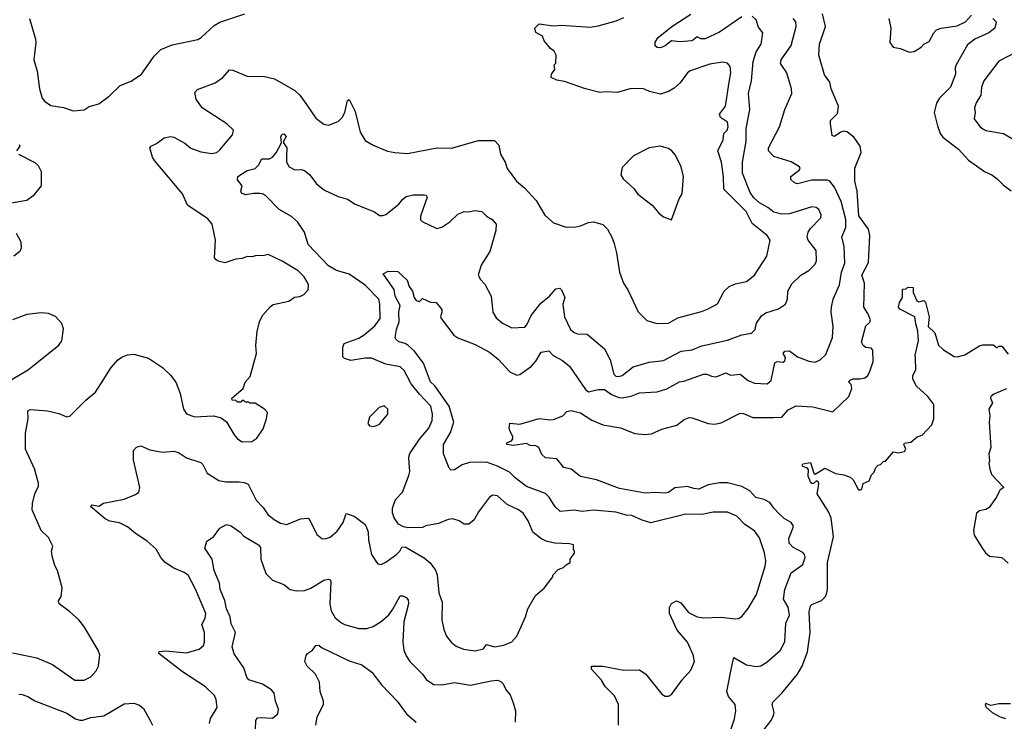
# Model space of a CAD drawing. Extents: x 1933546 to 2138868, y 524910 to 667279.
# Tile 36 of 256: x 1967430 to 1973600, y 530049 to 534448. Entities that reach past the tile are written whole.
import ezdxf

# ---------------------------------------------------------------- set-up
doc = ezdxf.new("R2010")
doc.units = 0

msp = doc.modelspace()

# ---------------------------------------------------------------- linework, layer by layer
at = {"layer": '0CON10XD'}
for points in [[(1967385, 530479.4), (1967536.4, 530446.4), (1967635, 530404.4), (1967775, 530307.1), (1967835, 530306.9), (1967875, 530327.1), (1967909.4, 530365), (1967924.3, 530395), (1967932.5, 530465), (1967921.4, 530495), (1967832.5, 530645), (1967800, 530685), (1967742.5, 530737.5), (1967676.7, 530785), (1967673.3, 530805), (1967689.3, 530830.7), (1967696.7, 530885), (1967666.7, 530995), (1967650, 531025), (1967633.3, 531085), (1967630, 531115), (1967637, 531147), (1967610.7, 531200.7), (1967564.5, 531244.5), (1967508.9, 531375), (1967509.4, 531415), (1967524.4, 531475), (1967547, 531523), (1967547.9, 531542.1), (1967522.8, 531632.8), (1967465.6, 531755), (1967466.9, 531855), (1967482.5, 531945), (1967482, 531995), (1967495, 532003.8), (1967605, 531996), (1967675, 531978.8), (1967725, 531957.5), (1967745, 531962.5), (1967845, 532063.3), (1967905, 532113.3), (1967953.1, 532186.9), (1968002.6, 532267.4), (1968044.6, 532315.4), (1968075, 532334.3), (1968105, 532346.9), (1968145, 532351.4), (1968236.6, 532326.6), (1968325, 532268), (1968375, 532218.8), (1968408.8, 532175), (1968436.4, 532103.6), (1968456.1, 532006.1), (1968475, 531976.7), (1968525, 531958.8), (1968643.6, 531963.6), (1968691.7, 531951.7), (1968726.1, 531926.1), (1968773.8, 531845), (1968795, 531820), (1968825, 531801.2), (1968885, 531803.8), (1968915.9, 531824.1), (1968955, 531882.5), (1968976.7, 531945), (1968982.5, 531985), (1968965, 532006.7), (1968905, 532042.5), (1968873, 532043), (1968865, 532050), (1968845, 532050), (1968835, 532060), (1968825, 532060), (1968815, 532050), (1968795, 532050), (1968785, 532060), (1968761.7, 532061.7), (1968760, 532075), (1968830, 532135), (1968842.5, 532175), (1968875, 532210), (1968913.3, 532355), (1968910, 532405), (1968918.8, 532495), (1968935, 532560), (1968953.9, 532596.1), (1969000.7, 532649.3), (1969018.3, 532661.7), (1969117, 532683), (1969153, 532707), (1969185, 532712.5), (1969210, 532725), (1969237.5, 532755), (1969240, 532785), (1969232.5, 532805), (1969213.3, 532835), (1969175, 532873.3), (1969075, 532933.3), (1968986.4, 532976.4), (1968961.7, 532968.3), (1968907, 532967), (1968885, 532960), (1968855, 532963.3), (1968825, 532950), (1968785, 532946.7), (1968715, 532923.3), (1968673, 532933), (1968661.7, 532941.7), (1968650, 532955), (1968656.7, 533065), (1968636.7, 533165), (1968608.3, 533198.3), (1968482.5, 533285), (1968450, 533355), (1968275, 533564), (1968262.5, 533585), (1968246.4, 533643.6), (1968253.3, 533655), (1968287.8, 533672.2), (1968335, 533706.2), (1968375, 533716), (1968395, 533712), (1968465, 533672.9), (1968501.7, 533641.7), (1968565, 533619.4), (1968635, 533608.1), (1968665, 533614.4), (1968685, 533632.5), (1968763.8, 533725), (1968770, 533755), (1968728.8, 533795), (1968574.2, 533895), (1968535, 533950), (1968528, 533992), (1968545, 534010), (1968655, 534050.8), (1968702, 534085), (1968745, 534132.5), (1968765, 534131.9), (1968855, 534094.4), (1968965, 534091.9), (1969026.2, 534076.2), (1969155, 534004.3), (1969185.7, 533975), (1969226.4, 533916.4), (1969285, 533830), (1969335, 533792), (1969365, 533786), (1969425, 533810), (1969450.8, 533835), (1969466.9, 533865), (1969485, 533940), (1969495, 533947.5), (1969532.4, 533872.4), (1969562.7, 533742.7), (1969595, 533690), (1969645, 533660), (1969734.3, 533624.3), (1969780, 533615), (1969860.5, 533609.5), (1970045, 533643.8), (1970135, 533642), (1970305, 533689.2), (1970405, 533690), (1970431.7, 533661.7), (1970442, 533605), (1970472, 533555), (1970483.8, 533515), (1970544.2, 533435), (1970593.2, 533393.2), (1970665.8, 533315), (1970721.2, 533221.2), (1970774.1, 533174.1), (1970855, 533146.7), (1970915, 533148), (1970945, 533154.2), (1970994.4, 533175.6), (1971025, 533179.4), (1971084.5, 533164.5), (1971114, 533135), (1971141.4, 533085), (1971154.4, 533045), (1971170.8, 532985), (1971188.6, 532865), (1971214.2, 532795), (1971240.8, 532755), (1971305, 532616.2), (1971360.7, 532560.7), (1971422.1, 532542.1), (1971495, 532545.6), (1971555, 532579.1), (1971702.6, 532617.4), (1971745, 532634.4), (1971803.1, 532666.9), (1971824.4, 532705), (1971844.4, 532745), (1971875, 532775.6), (1971915, 532792.2), (1971985, 532806), (1972034, 532845), (1972111.9, 532965), (1972132, 533065), (1972114.3, 533095), (1972020.3, 533170.3), (1971982, 533245), (1971842.9, 533385), (1971840.3, 533465), (1971827.1, 533555), (1971803.9, 533625), (1971837.8, 533695), (1971843.5, 533735), (1971863.8, 533755), (1971870.7, 533775), (1971864.6, 533805), (1971822.2, 533835), (1971815.5, 533855), (1971852.8, 533905), (1971875.6, 534055), (1971887.3, 534115), (1971883.1, 534153.1), (1971865, 534174.5), (1971835, 534181.8), (1971755, 534169.5), (1971632.6, 534127.4), (1971615, 534114), (1971568.3, 534051.7), (1971531.1, 534018.9), (1971495, 533997.1), (1971445, 533980), (1971377.7, 533997.7), (1971335, 534016.2), (1971255, 534013.8), (1971175, 533991.2), (1971105, 533996.2), (1971065, 533991.2), (1970975, 534013.8), (1970845, 534060), (1970795, 534067.5), (1970760, 534085), (1970762.5, 534105), (1970782.5, 534135), (1970780, 534165), (1970790, 534175), (1970792.5, 534225), (1970779.3, 534249.3), (1970757, 534267), (1970717.5, 534315), (1970706.7, 534345), (1970665, 534367.5), (1970657.5, 534395), (1970685, 534422.5), (1970775, 534410), (1970825, 534414), (1970945.6, 534405.6), (1971005, 534401.4), (1971055, 534408.6), (1971168.8, 534441.2), (1971215, 534462.2)], [(1967765, 533876.7), (1967835, 533883.3), (1967865, 533903.3), (1967925, 533920), (1967991.3, 533968.7), (1968060, 534035), (1968127.7, 534062.3), (1968193.3, 534105), (1968271.7, 534218.3), (1968315, 534260), (1968385, 534290.8), (1968545.9, 534324.1), (1968566.7, 534335), (1968648.7, 534411.3), (1968685, 534432.5), (1968840, 534485)], [(1971885.6, 529995), (1971909.6, 530065), (1971917.5, 530115), (1971914.5, 530154.5), (1971872.5, 530205), (1971860.6, 530235), (1971894.7, 530405), (1971905, 530450), (1971985, 530403.1), (1972045, 530392.5), (1972075, 530396.4), (1972111.1, 530418.9), (1972195, 530492), (1972225, 530546.7), (1972231.1, 530665), (1972254.7, 530715.3), (1972245.3, 530765), (1972217.1, 530815), (1972224.8, 530875), (1972265, 530979.2), (1972337.4, 531032.6), (1972351.8, 531075), (1972348.1, 531095), (1972338.3, 531108.3), (1972275, 531140), (1972251.2, 531165), (1972249.1, 531195), (1972277.5, 531265), (1972276.8, 531276.8), (1972264.5, 531294.5), (1972220.9, 531320.9), (1972189.5, 531349.5), (1972155.3, 531385.3), (1972131.2, 531421.2), (1972095, 531439.5), (1972042.2, 531452.2), (1972005, 531494), (1971955, 531520.7), (1971866.1, 531543.9), (1971815, 531543.4), (1971745, 531531.4), (1971685, 531504.7), (1971655, 531507.6), (1971615, 531521.6), (1971535, 531512.8), (1971495, 531483.6), (1971475, 531478.8), (1971415, 531484.5), (1971349.5, 531479.5), (1971188, 531508), (1971045, 531563.1), (1970945, 531584.2), (1970885, 531630), (1970840.9, 531640.9), (1970796.7, 531695), (1970725, 531700), (1970701.1, 531721.1), (1970682.5, 531765), (1970665, 531776.7), (1970628.6, 531778.6), (1970605, 531790.8), (1970525, 531778), (1970482.5, 531785), (1970482.5, 531795), (1970512.5, 531807.5), (1970520.5, 531819.5), (1970521.2, 531835), (1970505, 531862.5), (1970497.5, 531885), (1970502.5, 531917.5), (1970565, 531912.5), (1970685, 531948.1), (1970755, 531938.5), (1970775, 531941.5), (1970833.8, 531965), (1970858.2, 531991.8), (1970885, 531996.9), (1970945, 531981.9), (1971015, 531936), (1971085, 531907.5), (1971195, 531888.1), (1971285, 531854.2), (1971347.7, 531847.7), (1971388.3, 531851.7), (1971455, 531881.4), (1971547.5, 531905), (1971595, 531942), (1971625, 531954), (1971645, 531952), (1971745, 531915.6), (1971785, 531911.9), (1971825, 531920.6), (1971945, 531980), (1971965, 531978.9), (1972025, 531953.3), (1972153.7, 531953.7), (1972205, 531955.7), (1972245, 532000.8), (1972295, 532027.1), (1972400.3, 532020.3), (1972525, 531990), (1972626.7, 532085), (1972643.8, 532135), (1972639.7, 532159.7), (1972626.7, 532175), (1972630, 532185), (1972653.9, 532196.1), (1972695, 532196), (1972726.8, 532203.2), (1972742, 532215), (1972758.3, 532241.7), (1972778.9, 532305), (1972775.6, 532375), (1972765, 532387.5), (1972733.3, 532393.3), (1972715, 532404), (1972705.8, 532425), (1972732.7, 532527.3), (1972757.9, 532552.1), (1972762.2, 532565), (1972745.5, 532605), (1972719.1, 532645), (1972723.3, 532795), (1972707.5, 532845), (1972748.2, 532925), (1972757.5, 533095), (1972748.5, 533135), (1972687.8, 533217.8), (1972677.3, 533372.8), (1972662.7, 533435), (1972663.4, 533516.6), (1972703.8, 533615), (1972697.5, 533655), (1972659.1, 533709.1), (1972615, 533744), (1972595, 533748.2), (1972576.6, 533743.4), (1972535, 533715.8), (1972522.4, 533722.4), (1972510, 533795), (1972511.9, 533815), (1972555, 533860), (1972562, 533905), (1972514.5, 534014.5), (1972507.5, 534055), (1972472.6, 534102.6), (1972438.5, 534225), (1972441.1, 534295), (1972479.1, 534405), (1972461.4, 534485)], [(1971956.2, 534465), (1971815, 534370), (1971725, 534327.7), (1971697.4, 534327.4), (1971675, 534340), (1971645, 534315.7), (1971565, 534309.1), (1971515, 534314.3), (1971475, 534284.3), (1971445, 534271.4), (1971425, 534272.5), (1971412.8, 534282.8), (1971413.1, 534306.9), (1971431.9, 534335), (1971517.5, 534405), (1971635, 534482.9)], [(1972044.4, 534245), (1972075.6, 534295), (1972086.7, 534365), (1972060, 534400), (1972046.1, 534446.1), (1972019.4, 534469.4)], [(1972876.7, 534455), (1972890, 534395), (1972882.5, 534305), (1972903.3, 534275), (1972947.3, 534267.3), (1973005, 534244), (1973035, 534248), (1973079.2, 534275), (1973095.4, 534294.6), (1973128.4, 534311.6), (1973157.5, 534365), (1973175, 534383.5), (1973205, 534394.3), (1973305, 534410), (1973356.2, 534435), (1973395, 534475.6)], [(1967491.9, 534455), (1967529.4, 534325), (1967531.9, 534305), (1967519.4, 534195), (1967538.6, 534125), (1967553.4, 534013.4), (1967571.2, 533955), (1967585.8, 533935.8), (1967625, 533908.8), (1967705, 533897.5), (1967765, 533876.7)], [(1972599.8, 532920.2), (1972597.3, 533025), (1972582.9, 533087.1), (1972606.7, 533145), (1972607.7, 533195), (1972578.3, 533308.3), (1972535, 533397.1), (1972507.1, 533435), (1972491.4, 533441.4), (1972395, 533441.8), (1972305, 533418.1), (1972285, 533424.3), (1972263.3, 533445), (1972262.5, 533465), (1972315.4, 533504.6), (1972320.8, 533515), (1972317.5, 533525), (1972265, 533555.4), (1972155, 533589.2), (1972122, 533625), (1972121.4, 533645), (1972190.6, 533775), (1972225.6, 533885), (1972268.1, 533985), (1972265.6, 534015), (1972237.1, 534115), (1972197.7, 534172.3), (1972202.2, 534195), (1972265.4, 534285), (1972296.4, 534405), (1972293.1, 534433.1), (1972277.1, 534455)], [(1973527.5, 534455), (1973548.8, 534435), (1973540, 534395), (1973503.8, 534365), (1973414.7, 534325.3)], [(1973414.7, 534325.3), (1973370.2, 534289.7), (1973298.9, 534165), (1973292.2, 534145), (1973293.3, 534105), (1973262.9, 534025), (1973195, 533955.6), (1973175.4, 533924.6), (1973161.5, 533865), (1973181.5, 533781.5), (1973197.5, 533735), (1973215, 533711.2), (1973312.5, 533635), (1973376.6, 533566.6), (1973475, 533495.8), (1973522.5, 533475), (1973555, 533450), (1973595, 533410.8), (1973644, 533375)], [(1968618.6, 530035), (1968625, 530066.7), (1968668.1, 530135), (1968662.2, 530185), (1968651.4, 530211.4), (1968595, 530265.7), (1968449.3, 530359.3), (1968302.5, 530475), (1968305, 530486.7), (1968345, 530490.8), (1968475, 530478.1), (1968555, 530501.9), (1968581.4, 530525), (1968587.8, 530545), (1968588.8, 530605), (1968571.4, 530655), (1968591.4, 530695), (1968595.5, 530725), (1968532.3, 530877.7), (1968485.4, 530965.4), (1968461.7, 530981.7), (1968395, 531008.9), (1968341.4, 531045), (1968314.4, 531075), (1968285, 531128.6), (1968229.3, 531179.3), (1968155, 531226.5), (1968105, 531267.5), (1968055, 531292.5), (1967995, 531304.4), (1967965, 531318.6), (1967873.3, 531395), (1967884.2, 531405.8), (1967925, 531398.8), (1967954.3, 531415.7), (1968085, 531440.8), (1968155, 531470), (1968176.7, 531485), (1968182, 531515), (1968142.7, 531687.3), (1968142.9, 531747.1), (1968162.4, 531767.6), (1968190, 531775), (1968245, 531750.6), (1968325, 531736.7), (1968395, 531742.3), (1968426.2, 531735), (1968475, 531701.2), (1968565, 531672), (1968578.7, 531658.7), (1968605, 531603.8), (1968678.9, 531558.9), (1968721.3, 531551.3), (1968805, 531550.5), (1968836.2, 531546.2), (1968861.2, 531535), (1968911.4, 531435), (1968955, 531388.8), (1968985.5, 531345.5), (1969023.7, 531313.7), (1969065, 531292), (1969105, 531283.3), (1969190.7, 531319.3), (1969235, 531322.5), (1969245, 531317.5), (1969291.2, 531221.2), (1969324.2, 531194.2), (1969345, 531192.5), (1969375, 531202.5), (1969419.7, 531240.3), (1969458, 531295), (1969475, 531352.5), (1969525, 531335.8), (1969592.5, 531285), (1969600.7, 531270.7), (1969613.3, 531235), (1969616.2, 531185), (1969633.8, 531095), (1969665.8, 531045.8), (1969675, 531036.7), (1969695, 531031.2), (1969725, 531046), (1969793.9, 531096.1), (1969812.5, 531115), (1969825, 531140), (1969845, 531142.5), (1969965, 531074), (1970002.1, 531042.1), (1970036.4, 530996.4), (1970046.4, 530966.4), (1970057.3, 530855), (1970077.1, 530795), (1970075.8, 530685), (1970088, 530625), (1970105, 530582.5), (1970134.3, 530544.3), (1970165, 530520), (1970211.3, 530501.3), (1970285, 530491.9), (1970337.5, 530502.5), (1970355, 530530), (1970405, 530515.7), (1970464.2, 530525.8), (1970515, 530546.7), (1970545, 530582.5), (1970598.8, 530705), (1970613.8, 530755), (1970661.7, 530838.3), (1970716.4, 530883.6), (1970770, 530955), (1970770, 530965), (1970805, 531000), (1970837, 531013), (1970855, 531030), (1970880, 531045), (1970880, 531065), (1970907, 531103), (1970907, 531117), (1970900, 531125), (1970900, 531155), (1970875, 531162.5), (1970783.6, 531166.4), (1970735, 531175.8), (1970701.3, 531191.3), (1970646, 531235), (1970616.8, 531306.8), (1970584.2, 531354.2), (1970556.7, 531375), (1970485, 531409.2), (1970425, 531462), (1970395, 531466.2), (1970375, 531453.8), (1970305, 531363.3), (1970277.9, 531312.1), (1970244.1, 531285.9), (1970215.9, 531285.9), (1970185, 531305.8), (1970145, 531318), (1970115, 531314.2), (1970055, 531290), (1969976, 531274), (1969955, 531264), (1969862.7, 531262.7), (1969835, 531268), (1969804.2, 531284.2), (1969775.8, 531325), (1969765.8, 531355), (1969765.8, 531385), (1969785, 531438.8), (1969828.1, 531485), (1969869.3, 531590.7), (1969875.6, 531615), (1969870.5, 531670.5), (1969868.9, 531705), (1969875, 531728.8), (1969935, 531818.6), (1969994, 531886), (1970015.3, 531934.7), (1970017.8, 531975), (1970006.1, 532025), (1969935, 532099.2), (1969884.2, 532164.2), (1969838.8, 532248.8), (1969815, 532271.8), (1969725, 532288.9), (1969634.6, 532325.4), (1969595, 532326.2), (1969505, 532310.8), (1969464.4, 532324.4), (1969454, 532335), (1969455.6, 532395), (1969462.5, 532417.5), (1969555, 532451.8), (1969588.5, 532471.5), (1969655, 532527.8), (1969688.5, 532575), (1969686.8, 532665), (1969679.6, 532695), (1969595, 532784.1), (1969495, 532853.2), (1969415, 532875.4), (1969364.3, 532904.3), (1969238.2, 533038.2), (1969214.6, 533115), (1969170.1, 533180.1), (1969132.7, 533212.7), (1969055, 533257.9), (1968975, 533341.1), (1968955, 533354.4), (1968935, 533358.1), (1968895, 533358.9), (1968845, 533349.4), (1968819.2, 533359.2), (1968816, 533375), (1968823.8, 533405), (1968794, 533444), (1968796.2, 533465), (1968855, 533501.2), (1968905.8, 533514.2), (1968926.2, 533535), (1968947.5, 533575), (1968995, 533575.8), (1969015, 533586), (1969037.6, 533612.4), (1969070, 533675), (1969066, 533715), (1969075, 533730), (1969085, 533731.2), (1969100, 533715), (1969082.5, 533685), (1969082.5, 533675), (1969103.3, 533645), (1969102.1, 533587.9), (1969102.9, 533555), (1969118, 533525), (1969155, 533505.8), (1969195, 533508.6), (1969215, 533502.9), (1969249.2, 533475), (1969289.3, 533419.3), (1969339.8, 533379.8), (1969425, 533340), (1969485, 533322.5), (1969532, 533292), (1969652.7, 533242.7), (1969685, 533220.6), (1969705, 533219.4), (1969725, 533227.1), (1969805, 533290), (1969829.1, 533320.9), (1969851.5, 533338.5), (1969895, 533348.8), (1969965, 533349.2), (1969977.3, 533347.3), (1969983.8, 533335), (1969940.8, 533215), (1969942.3, 533192.3), (1969952.3, 533182.3), (1970045, 533138), (1970075, 533146), (1970125, 533180), (1970175, 533227.5), (1970215, 533244.2), (1970245, 533243.1), (1970285, 533251.9), (1970325, 533245.8), (1970355.9, 533215.9), (1970391.2, 533195), (1970415.5, 533165.5), (1970414.4, 533125), (1970376.9, 532995), (1970321.8, 532908.2), (1970304, 532845), (1970318.3, 532818.3), (1970345, 532788.8), (1970384.2, 532715), (1970395.7, 532615), (1970415, 532578), (1970454.6, 532544.6), (1970515, 532516.7), (1970595, 532520.6), (1970608.5, 532535), (1970635, 532594), (1970695, 532670), (1970750, 532715), (1970789.7, 532760.3), (1970815, 532763.8), (1970826.2, 532755), (1970846, 532706), (1970834.3, 532665), (1970844.3, 532585), (1970881.4, 532505), (1970905, 532485.6), (1970925, 532479.1), (1970986.4, 532476.4), (1971095, 532383.8), (1971130.8, 532315), (1971153.1, 532225), (1971165, 532213.3), (1971185, 532211.5), (1971205, 532217.5), (1971275, 532270.3), (1971375, 532301.5), (1971465, 532311.1), (1971575, 532368.9), (1971645, 532377.8), (1971705, 532402.9), (1971865, 532437.8), (1971955, 532471.4), (1972015, 532483.3), (1972038.6, 532505), (1972048, 532545), (1972078.3, 532591.7), (1972105, 532609.2), (1972185.4, 532634.6), (1972228.8, 532665), (1972240.8, 532695), (1972244.3, 532745), (1972268.7, 532791.3), (1972325, 532845.8), (1972375.5, 532874.5), (1972414.5, 532915.5), (1972422.9, 532935), (1972421.3, 533001.3), (1972370.6, 533065), (1972365.5, 533085.5), (1972371.8, 533115), (1972385, 533137.5), (1972449.4, 533205), (1972453.3, 533225), (1972437.9, 533257.9), (1972421.1, 533271.1), (1972395, 533274.5), (1972255, 533230.9), (1972205, 533227.8), (1972155, 533240.5), (1972119.3, 533269.3), (1972065, 533299.6), (1972030.9, 533330.9), (1972008.1, 533365), (1971959.3, 533485), (1971959.7, 533555), (1971983.1, 533685), (1971982.1, 533765), (1972004.5, 533884.5), (1971998.1, 533985), (1972016.5, 534065), (1972025.6, 534185), (1972044.4, 534245)], [(1973695, 534254.5), (1973565, 534187.5), (1973472.5, 534065), (1973457.5, 534025), (1973452.7, 533975), (1973424.2, 533925.8), (1973414.1, 533895), (1973417.5, 533865), (1973411.5, 533825), (1973446.9, 533776.9), (1973465, 533763.3), (1973485, 533753.3), (1973595, 533733.1), (1973670.6, 533690.6)], [(1967426, 533665), (1967430, 533655), (1967409.2, 533625)], [(1967422.5, 533605), (1967525, 533552.5), (1967545, 533533.8), (1967565.6, 533495), (1967565.6, 533405), (1967515, 533342.9), (1967475, 533313.3), (1967364.4, 533295.6)], [(1971515, 533192.5), (1971563.3, 533325), (1971581.2, 533355), (1971588.8, 533465), (1971576, 533525), (1971538.8, 533598.8), (1971515.9, 533625.9), (1971495, 533640), (1971445, 533653.8), (1971375, 533643.8), (1971277.5, 533595), (1971205, 533520), (1971197.5, 533475), (1971210.7, 533450.7), (1971278.3, 533388.3), (1971304.3, 533354.3), (1971393.9, 533283.9), (1971434.3, 533234.3), (1971465, 533211.2), (1971515, 533192.5)], [(1967408.3, 533108.3), (1967436.7, 533055), (1967440, 533015), (1967431.2, 532995), (1967392.5, 532965)], [(1971182.9, 530025), (1971181.5, 530155), (1971158.3, 530208.3), (1971098.1, 530268.1), (1971076.2, 530306.2), (1971014, 530375), (1971012.5, 530395), (1971085, 530395.8), (1971215, 530370), (1971315, 530370.8), (1971354, 530345), (1971455, 530220), (1971475, 530207.5), (1971495, 530207.5), (1971515, 530217.5), (1971580.9, 530309.1), (1971635, 530370), (1971658, 530425), (1971650.8, 530465), (1971615.6, 530545), (1971549.6, 530619.6), (1971501.1, 530725), (1971502.9, 530762.9), (1971515, 530787.5), (1971545, 530804), (1971572.4, 530792.4), (1971621.4, 530731.4), (1971675, 530703.3), (1971715, 530696.9), (1971823, 530703), (1971915, 530690.8), (1971935, 530694), (1971954.3, 530705.7), (1971995, 530756.7), (1972047.1, 530845), (1972102.3, 531022.3), (1972105.6, 531055), (1972096.5, 531105), (1972065, 531198.8), (1972035, 531244), (1971973.6, 531283.6), (1971925, 531335.7), (1971865, 531361.1), (1971775, 531361.1), (1971705, 531345.5), (1971605, 531348.5), (1971385, 531292.7), (1971330.5, 531310.5), (1971265, 531339.2), (1971231.7, 531341.7), (1971165, 531359.6), (1971025, 531372.9), (1970955.4, 531364.6), (1970905, 531373.3), (1970817.5, 531365), (1970785, 531394), (1970748.2, 531455), (1970725, 531477.3), (1970605, 531521.5), (1970535.5, 531575), (1970500.2, 531610.2), (1970425, 531648.1), (1970355, 531673.9), (1970247.9, 531672.1), (1970203.1, 531656.9), (1970155, 531626), (1970133, 531623), (1970121.2, 531635), (1970085.8, 531725), (1970086.4, 531785), (1970130.6, 531859.4), (1970150, 531925), (1970144.3, 531945), (1970121.6, 532025), (1970031.7, 532151.7), (1970005, 532176.9), (1969959.8, 532295), (1969901.2, 532371.2), (1969865, 532405.5), (1969845, 532418.2), (1969805, 532427.5), (1969786.5, 532445), (1969782.5, 532455), (1969790.5, 532505), (1969807, 532553), (1969806.6, 532615), (1969814.3, 532655), (1969783.8, 532715), (1969776.8, 532756.8), (1969707.5, 532855), (1969739.3, 532870.7), (1969799.7, 532869.7), (1969857.3, 532815), (1969871.5, 532775), (1969891.9, 532745), (1969902.5, 532705), (1969915, 532687.5), (1969935, 532680), (1969955, 532698.8), (1970005, 532676.7), (1970040, 532675), (1970075, 532630), (1970076.1, 532613.9), (1970066.7, 532585), (1970071.2, 532575), (1970150.3, 532470.3), (1970175, 532452.5), (1970285, 532411.9), (1970375, 532362.5), (1970429.1, 532319.1), (1970500.9, 532240.9), (1970545, 532218.8), (1970565, 532224), (1970637.5, 532275), (1970665, 532306), (1970697.8, 532362.2), (1970745, 532371.9), (1970773.3, 532343.3), (1970832, 532312), (1970875.7, 532275), (1970975, 532130), (1970995.4, 532115.4), (1971055, 532130), (1971095, 532129.5), (1971138.7, 532098.7), (1971185, 532078.4), (1971205, 532076.3), (1971262.8, 532087.2), (1971315, 532108.2), (1971425, 532114.6), (1971485, 532133.2), (1971565, 532176.2), (1971591.7, 532181.7), (1971715, 532225.6), (1971735, 532225.7), (1971765, 532212.5), (1971795, 532208.8), (1971855, 532233.8), (1971885, 532219.2), (1971945, 532225.7), (1971995.3, 532185.3), (1972035, 532169.2), (1972115, 532164.4), (1972138.2, 532185), (1972163.1, 532296.9), (1972175.9, 532304.1), (1972215, 532300), (1972225, 532308.8), (1972229.1, 532329.1), (1972214, 532355), (1972225, 532370), (1972255, 532372), (1972304.6, 532334.6), (1972375, 532305.8), (1972415, 532300.8), (1972446.7, 532315), (1972482.1, 532347.9), (1972524.3, 532455), (1972527.1, 532525), (1972514.4, 532615), (1972516.9, 532645), (1972528.6, 532695), (1972566.4, 532785), (1972579.3, 532865), (1972599.8, 532920.2)], [(1972093.1, 529995), (1972140, 530055), (1972154, 530085), (1972158, 530105), (1972146.2, 530155), (1972150.5, 530169.5), (1972206, 530225), (1972304.4, 530345), (1972334.4, 530395), (1972367.5, 530485), (1972384.5, 530605), (1972378.2, 530735), (1972385, 530772.5), (1972395, 530782), (1972455, 530805.8), (1972478.6, 530831.4), (1972487.8, 530855), (1972492.4, 530877.6), (1972492.5, 531045), (1972530, 531205), (1972514.4, 531325), (1972495.5, 531365.5), (1972426.7, 531475), (1972437.5, 531535), (1972435, 531550), (1972423, 531557), (1972405, 531540), (1972395, 531540), (1972385, 531550), (1972370, 531585), (1972372.5, 531625), (1972366.1, 531636.1), (1972337, 531647), (1972332.5, 531655), (1972337, 531663), (1972385, 531672.5), (1972407.5, 531605), (1972415, 531597.5), (1972475, 531635.6), (1972542.2, 531602.2), (1972594.5, 531594.5), (1972635, 531578.6), (1972653.4, 531563.4), (1972683.3, 531505), (1972695, 531497.5), (1972706.7, 531505), (1972715, 531540), (1972753, 531557), (1972767.5, 531595), (1972785, 531610), (1972795, 531640), (1972810, 531655), (1972825, 531660), (1972845, 531680), (1972855, 531680), (1972905, 531737.5), (1972935, 531732.5), (1972975, 531740), (1972982.5, 531755), (1972970, 531785), (1972975, 531792.5), (1973015, 531798.8), (1973055, 531833.3), (1973085, 531843.3), (1973145, 531907.5), (1973158.8, 531945), (1973159.2, 532035), (1973121.2, 532085), (1973050.7, 532150.7), (1973027.1, 532195), (1973026, 532215), (1973045.7, 532254.3), (1973044.2, 532325), (1973040.8, 532345), (1973063.3, 532435), (1973058.8, 532495), (1973045, 532540), (1973040, 532585), (1972945, 532633.3), (1972937.5, 532645), (1972942.5, 532675), (1972962.5, 532705), (1972961.7, 532758.3), (1972985, 532760), (1972995, 532770), (1973028.3, 532768.3), (1973028.3, 532738.3), (1973052.5, 532685), (1973065, 532678.8), (1973095, 532686.2), (1973106.8, 532676.8), (1973129.2, 532585), (1973122.5, 532525), (1973163.8, 532485), (1973187.3, 532407.3), (1973218.3, 532378.3), (1973285, 532336.7), (1973305, 532333.3), (1973353.6, 532346.4), (1973445, 532403.3), (1973465, 532410), (1973529.3, 532409.3), (1973555, 532390), (1973565, 532400), (1973585, 532400), (1973625, 532350)], [(1967335, 532165.7), (1967485.4, 532254.6), (1967675, 532406.7), (1967693.8, 532435), (1967705, 532510), (1967693.6, 532543.6), (1967655, 532586.7), (1967610, 532605), (1967565, 532610), (1967475, 532599.2), (1967385, 532565.8)], [(1973613, 532133), (1973535, 532100.8), (1973516, 532085), (1973512.9, 532075), (1973526, 532045), (1973503.1, 532005), (1973510, 531965), (1973505.6, 531925), (1973516.7, 531765), (1973503.9, 531726.1), (1973507.5, 531685), (1973502.5, 531665), (1973510.7, 531620.7), (1973522.5, 531595), (1973597.5, 531515), (1973571.7, 531498.3), (1973552, 531455), (1973505, 531390), (1973485, 531376), (1973445, 531368), (1973426.8, 531353.2), (1973406.7, 531245), (1973410.6, 531215), (1973458.3, 531138.3), (1973483.3, 531105), (1973507.5, 531085), (1973585, 531075.8), (1973625, 531040)], [(1969645, 531897.5), (1969665, 531902.5), (1969685, 531912.5), (1969737.5, 531975), (1969737.5, 532005), (1969715, 532027.5), (1969683.6, 532016.4), (1969622.5, 531955), (1969612.5, 531915), (1969621.7, 531901.7), (1969645, 531897.5)], [(1968908.5, 529995), (1968910, 530055), (1968919.3, 530070.7), (1968945, 530072), (1969015, 530069.2), (1969048, 530095), (1969052.5, 530125), (1969032.5, 530175), (1969023.8, 530225), (1969007.3, 530247.3), (1968952.4, 530282.4), (1968865, 530308.8), (1968852.5, 530325), (1968834.4, 530385), (1968775, 530472), (1968762.2, 530515), (1968781.9, 530605), (1968755, 530660), (1968748.2, 530705), (1968725, 530754.2), (1968716.3, 530806.3), (1968685.3, 530875), (1968681.8, 530915), (1968648.5, 530995), (1968636.9, 531065), (1968590, 531135), (1968602, 531178), (1968643.9, 531206.1), (1968685, 531260), (1968725, 531282.5), (1968755, 531273.8), (1968811.2, 531235), (1968835, 531209.2), (1968926.4, 531156.4), (1968938.9, 531138.9), (1968940.5, 531065), (1968973.3, 530975), (1969015, 530933.1), (1969085, 530905.8), (1969125, 530875.7), (1969165, 530866.9), (1969215, 530870), (1969255, 530883.5), (1969335, 530934.3), (1969365, 530940.8), (1969375, 530936.7), (1969380.8, 530925), (1969374.4, 530785), (1969381.1, 530741.1), (1969407.8, 530697.8), (1969446, 530666), (1969466.4, 530656.4), (1969555, 530630.4), (1969605, 530630.5), (1969645, 530642.5), (1969695, 530674.4), (1969743.1, 530716.9), (1969768.6, 530751.4), (1969813.8, 530835), (1969830, 530835), (1969852.5, 530825), (1969865, 530810), (1969866.7, 530785), (1969837.6, 530672.4), (1969830.4, 530545), (1969836.5, 530495), (1969851.2, 530458.8), (1969874.7, 530424.7), (1969953.7, 530343.7), (1969979.3, 530309.3), (1970025, 530280), (1970075, 530277.3), (1970155, 530291.9), (1970255, 530275.6), (1970385, 530302.2), (1970425, 530306.7), (1970445, 530299.5), (1970460, 530285), (1970479.5, 530245), (1970503.8, 530215), (1970523.1, 530165), (1970537.7, 530115), (1970534.6, 530044.6)], [(1969285.9, 530025.9), (1969293.4, 530076.6), (1969332.9, 530155), (1969333.1, 530175), (1969313.3, 530235), (1969308.6, 530295), (1969284.5, 530344.5), (1969231.4, 530395), (1969217.5, 530425), (1969225, 530462.5), (1969233.8, 530475), (1969263.9, 530496.1), (1969286.4, 530523.6), (1969304, 530526), (1969322.1, 530512.1), (1969495, 530428.9), (1969575, 530402.5), (1969636.8, 530356.8), (1969697.2, 530277.2), (1969796.2, 530176.2), (1969854.2, 530095), (1969915, 530043.8)], [(1967425, 530219.2), (1967445, 530217.5), (1967480, 530205), (1967525, 530178), (1967725, 530100.8), (1967780, 530065), (1967805.9, 530055.9), (1967825, 530056), (1967875, 530073.3), (1967956.4, 530083.6), (1968085, 530158.1), (1968145, 530162.9), (1968180.3, 530150.3), (1968205, 530130), (1968248.6, 530055), (1968262.9, 530025)], [(1973638.8, 530158.8), (1973565, 530158.8), (1973515, 530147.5), (1973485, 530160), (1973480, 530155), (1973485, 530140), (1973523.3, 530105), (1973575, 530076.2), (1973607.7, 530067.7)]]:
    msp.add_lwpolyline(points, dxfattribs=at)

doc.saveas('drawing.dxf')
